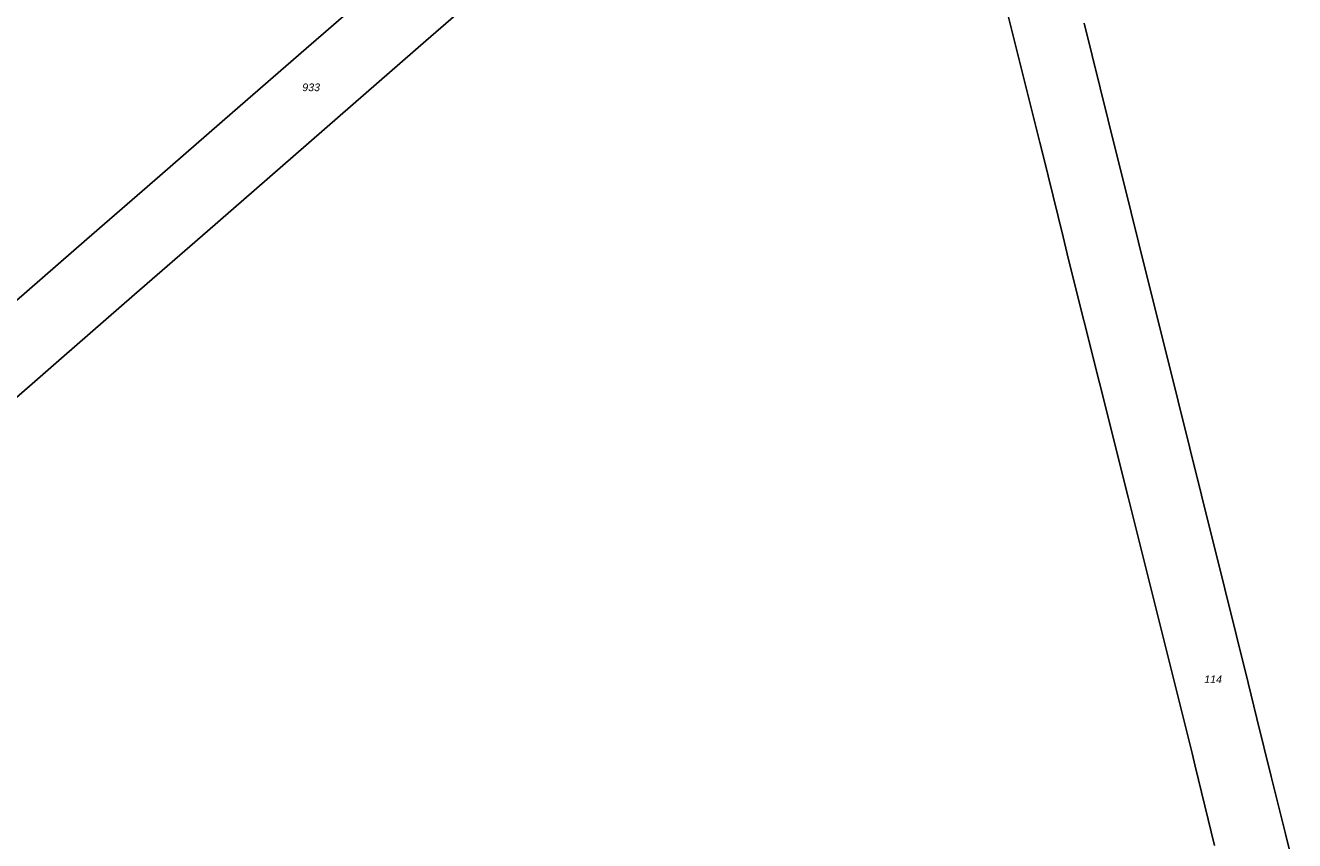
# Model space of a CAD drawing. Header units: metres. Extents: x 32338650 to 32340431, y 5701793 to 5703325.
# Tile 228 of 256: x 32339810 to 32340018, y 5702060 to 5702194. Entities that reach past the tile are written whole.
import ezdxf

# ---------------------------------------------------------------- set-up
doc = ezdxf.new("R2010")
doc.units = ezdxf.units.M
doc.header["$LTSCALE"] = 0.1
for name, color, linetype, lineweight, true_color in [('LPB-BE-Flurstück_Grenze', 7, 'Continuous', 70, 0x004c99), ('LPB-BE-Flurstück_Nummer', 7, 'Continuous', 70, 0x004c99), ('LPB-BE-Straße', 7, 'Continuous', 70, 0x004c99)]:
    doc.layers.add(name, color=color, linetype=linetype, lineweight=lineweight, true_color=true_color)
doc.styles.add('Arial (italic)', font='ariali.ttf')

msp = doc.modelspace()

# ---------------------------------------------------------------- linework, layer by layer
at = {"layer": 'LPB-BE-Flurstück_Grenze', "color": 253, "linetype": 'Continuous', "lineweight": 25, "true_color": 0xadadad, "transparency": 33554687, "flags": 128}
for points in [[(32339956.013, 5702257.028), (32339955.083, 5702260.709), (32339953.381, 5702275.08), (32339929.315, 5702254.12), (32339910.863, 5702238.054), (32339896.884, 5702225.877), (32339884.929, 5702215.459), (32339868.055, 5702200.769), (32339856.256, 5702190.494), (32339844.187, 5702179.981), (32339832.273, 5702169.6), (32339820.297, 5702159.173), (32339808.322, 5702148.745)], [(32339956.013, 5702257.028), (32339955.083, 5702260.709), (32339953.381, 5702275.08), (32339929.315, 5702254.12), (32339910.863, 5702238.054), (32339896.884, 5702225.877), (32339884.929, 5702215.459), (32339868.055, 5702200.769), (32339856.256, 5702190.494), (32339844.187, 5702179.981), (32339832.273, 5702169.6), (32339820.297, 5702159.173), (32339808.322, 5702148.745)], [(32339804.752, 5702129.757), (32339816.136, 5702139.669), (32339828.101, 5702150.097), (32339840.077, 5702160.524), (32339851.981, 5702170.904), (32339863.946, 5702181.322), (32339875.88, 5702191.722), (32339892.65, 5702206.326), (32339904.751, 5702216.868), (32339915.461, 5702226.196), (32339952.219, 5702258.215), (32339956.013, 5702257.028)], [(32339804.752, 5702129.757), (32339816.136, 5702139.669), (32339828.101, 5702150.097), (32339840.077, 5702160.524), (32339851.981, 5702170.904), (32339863.946, 5702181.322), (32339875.88, 5702191.722), (32339892.65, 5702206.326), (32339904.751, 5702216.868), (32339915.461, 5702226.196), (32339952.219, 5702258.215), (32339956.013, 5702257.028)], [(32339971.204, 5702196.491), (32339976.59, 5702175.064), (32339977.123, 5702172.931), (32339980.388, 5702159.557), (32339981.307, 5702155.866), (32339986.37, 5702135.594), (32339991.047, 5702116.878), (32339996.421, 5702095.392), (32340001.544, 5702074.867), (32340002.077, 5702072.734), (32340005.204, 5702059.676)], [(32339971.204, 5702196.491), (32339976.59, 5702175.064), (32339977.123, 5702172.931), (32339980.388, 5702159.557), (32339981.307, 5702155.866), (32339986.37, 5702135.594), (32339991.047, 5702116.878), (32339996.421, 5702095.392), (32340001.544, 5702074.867), (32340002.077, 5702072.734), (32340005.204, 5702059.676)], [(32340018.367, 5702055.614), (32340016.881, 5702061.589), (32340014.545, 5702071.002), (32340012.183, 5702080.526), (32340010.732, 5702086.379), (32340006.901, 5702101.798), (32340003.077, 5702117.166), (32339999.247, 5702132.594), (32339995.434, 5702147.972), (32339993.982, 5702153.806), (32339991.559, 5702163.542), (32339987.789, 5702178.738), (32339983.856, 5702194.601)], [(32340018.367, 5702055.614), (32340016.881, 5702061.589), (32340014.545, 5702071.002), (32340012.183, 5702080.526), (32340010.732, 5702086.379), (32340006.901, 5702101.798), (32340003.077, 5702117.166), (32339999.247, 5702132.594), (32339995.434, 5702147.972), (32339993.982, 5702153.806), (32339991.559, 5702163.542), (32339987.789, 5702178.738), (32339983.856, 5702194.601)]]:
    msp.add_lwpolyline(points, dxfattribs=at)
at = {"layer": 'LPB-BE-Straße', "color": 250, "linetype": 'Continuous', "lineweight": 25, "true_color": 0x333333, "transparency": 33554687, "flags": 128}
for points in [[(32339956.013, 5702257.028), (32339955.083, 5702260.709), (32339953.381, 5702275.08), (32339929.315, 5702254.12), (32339910.863, 5702238.054), (32339896.884, 5702225.877), (32339884.929, 5702215.459), (32339868.055, 5702200.769), (32339856.256, 5702190.494), (32339844.187, 5702179.981), (32339832.273, 5702169.6), (32339820.297, 5702159.173), (32339808.322, 5702148.745)], [(32339804.752, 5702129.757), (32339816.136, 5702139.669), (32339828.101, 5702150.097), (32339840.077, 5702160.524), (32339851.981, 5702170.904), (32339863.946, 5702181.322), (32339875.88, 5702191.722), (32339892.65, 5702206.326), (32339904.751, 5702216.868), (32339915.461, 5702226.196), (32339952.219, 5702258.215), (32339956.013, 5702257.028)], [(32339971.204, 5702196.491), (32339976.59, 5702175.064), (32339977.123, 5702172.931), (32339980.388, 5702159.557), (32339981.307, 5702155.866), (32339986.37, 5702135.594), (32339991.047, 5702116.878), (32339996.421, 5702095.392), (32340001.544, 5702074.867), (32340002.077, 5702072.734), (32340005.204, 5702059.676)], [(32340018.367, 5702055.614), (32340016.881, 5702061.589), (32340014.545, 5702071.002), (32340012.183, 5702080.526), (32340010.732, 5702086.379), (32340006.901, 5702101.798), (32340003.077, 5702117.166), (32339999.247, 5702132.594), (32339995.434, 5702147.972), (32339993.982, 5702153.806), (32339991.559, 5702163.542), (32339987.789, 5702178.738), (32339983.856, 5702194.601)]]:
    msp.add_lwpolyline(points, dxfattribs=at)

# ---------------------------------------------------------------- texts
at = {"layer": 'LPB-BE-Flurstück_Nummer', "color": 252, "true_color": 0x888888, "char_height": 1.25, "attachment_point": 2, "line_spacing_factor": 1.004016, "style": 'Arial (italic)'}
for s, insert, width in [('933', (32339857.069, 5702184.726), 4.190625), ('933', (32339857.069, 5702184.726), 4.190625), ('114', (32340004.996, 5702087.594), 3.946875), ('114', (32340004.996, 5702087.594), 3.946875)]:
    msp.add_mtext(s, dxfattribs=dict(at, insert=insert, width=width))

doc.saveas('drawing.dxf')
